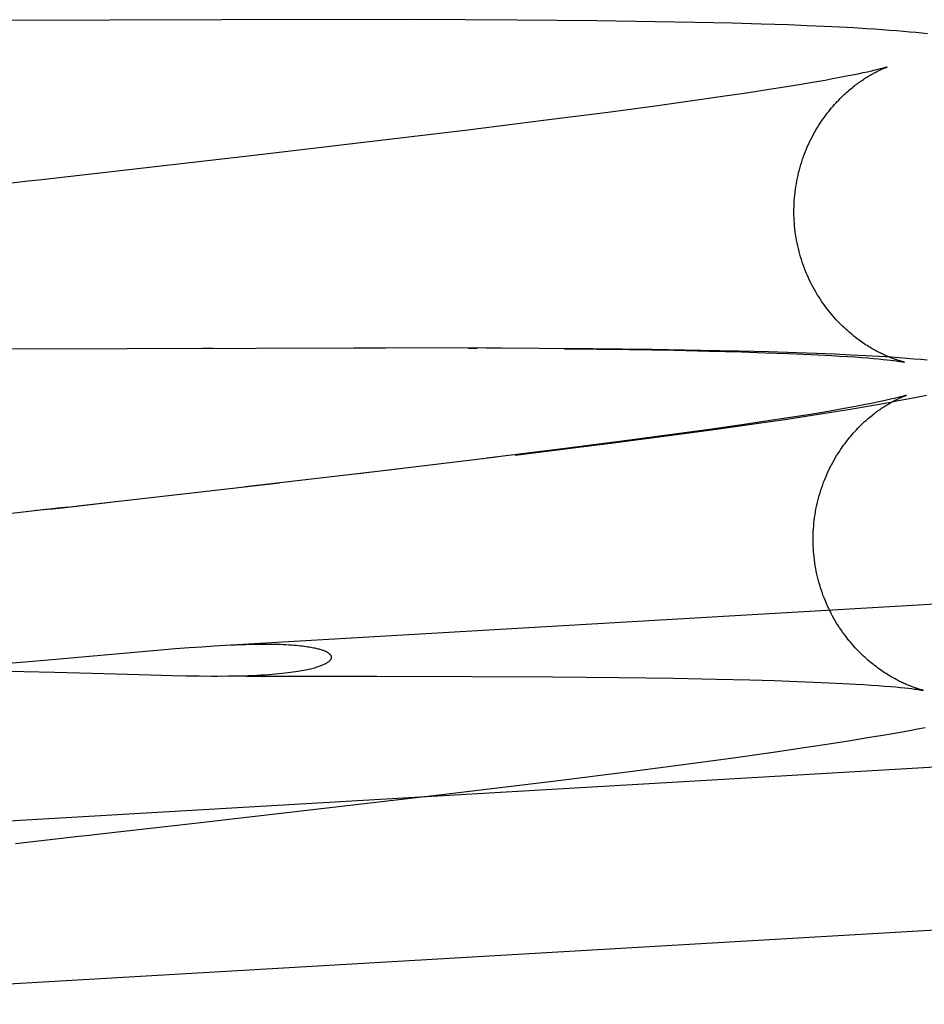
# Model space of a CAD drawing. Header units: inches. Extents: x 0 to 184, y 0 to 119.
# Tile 82 of 114: x 109.831 to 109.938, y 44.328 to 44.444. Entities that reach past the tile are written whole.
import ezdxf

# ---------------------------------------------------------------- set-up
doc = ezdxf.new("R2010")
doc.units = ezdxf.units.IN
doc.header["$LTSCALE"] = 10.121375
doc.header["$MEASUREMENT"] = 0
doc.linetypes.add('HIDDEN', pattern=[0.2, 0.1, -0.1])
doc.layers.add('DEFAULT_2', color=8, linetype='HIDDEN')

msp = doc.modelspace()

# ---------------------------------------------------------------- linework, layer by layer
at = {"layer": 'DEFAULT_2', "color": 8, "linetype": 'HIDDEN'}
for p, q in [((109.85463, 44.44441), (109.79975, 44.44424)), ((109.87735, 44.44442), (109.85463, 44.44441)), ((109.88964, 44.44436), (109.87735, 44.44442)), ((109.89908, 44.44428), (109.88964, 44.44436)), ((109.90599, 44.44418), (109.89908, 44.44428)), ((109.91068, 44.4441), (109.90599, 44.44418)), ((109.91514, 44.44399), (109.91068, 44.4441)), ((109.91856, 44.4439), (109.91514, 44.44399)), ((109.9218, 44.44379), (109.91856, 44.4439)), ((109.92403, 44.4437), (109.9218, 44.44379)), ((109.92604, 44.44361), (109.92403, 44.4437)), ((109.92785, 44.44353), (109.92604, 44.44361)), ((109.92951, 44.44344), (109.92785, 44.44353)), ((109.93104, 44.44334), (109.92951, 44.44344)), ((109.932, 44.44328), (109.93104, 44.44334)), ((109.93292, 44.44322), (109.932, 44.44328)), ((109.93379, 44.44315), (109.93292, 44.44322)), ((109.93462, 44.44309), (109.93379, 44.44315)), ((109.93542, 44.44302), (109.93462, 44.44309)), ((109.93618, 44.44295), (109.93542, 44.44302)), ((109.9369, 44.44288), (109.93618, 44.44295)), ((109.9376, 44.44281), (109.9369, 44.44288)), ((109.93827, 44.44273), (109.9376, 44.44281)), ((109.93239, 44.4385), (109.93204, 44.43842)), ((109.93267, 44.43857), (109.93239, 44.4385)), ((109.92703, 44.43739), (109.92613, 44.43722)), ((109.92788, 44.43754), (109.92703, 44.43739)), ((109.92866, 44.4377), (109.92788, 44.43754)), ((109.92938, 44.43784), (109.92866, 44.4377)), ((109.93004, 44.43797), (109.92938, 44.43784)), ((109.93063, 44.4381), (109.93004, 44.43797)), ((109.93117, 44.43821), (109.93063, 44.4381)), ((109.93163, 44.43832), (109.93117, 44.43821)), ((109.93204, 44.43842), (109.93163, 44.43832)), ((109.92134, 44.43641), (109.91949, 44.43612)), ((109.92307, 44.4367), (109.92134, 44.43641)), ((109.92466, 44.43697), (109.92307, 44.4367)), ((109.92613, 44.43722), (109.92466, 44.43697)), ((109.91398, 44.43529), (109.91014, 44.43474)), ((109.91684, 44.43571), (109.91398, 44.43529)), ((109.91949, 44.43612), (109.91684, 44.43571)), ((109.90601, 44.43417), (109.90069, 44.43346)), ((109.91014, 44.43474), (109.90601, 44.43417)), ((109.90069, 44.43346), (109.89305, 44.43248)), ((109.89305, 44.43248), (109.88378, 44.43132)), ((109.88378, 44.43132), (109.87276, 44.43)), ((109.87276, 44.43), (109.85875, 44.42836)), ((109.78283, 44.40529), (109.87401, 44.40549)), ((109.85232, 44.40546), (109.85355, 44.40547)), ((109.88778, 44.40545), (109.87031, 44.40548)), ((109.88381, 44.40545), (109.88489, 44.40545)), ((109.89855, 44.40538), (109.88597, 44.40544)), ((109.89526, 44.40538), (109.90292, 44.40528)), ((109.90564, 44.40529), (109.89855, 44.40538)), ((109.90292, 44.40528), (109.90824, 44.4052)), ((109.9114, 44.40519), (109.90564, 44.40529)), ((109.90824, 44.4052), (109.91238, 44.40511)), ((109.91595, 44.4051), (109.9114, 44.40519)), ((109.91238, 44.40511), (109.91622, 44.40501)), ((109.91944, 44.40501), (109.91595, 44.4051)), ((109.91622, 44.40501), (109.91907, 44.40492)), ((109.91907, 44.40492), (109.92172, 44.40482)), ((109.92278, 44.4049), (109.91944, 44.40501)), ((109.92172, 44.40482), (109.92357, 44.40474)), ((109.92513, 44.40482), (109.92278, 44.4049)), ((109.92357, 44.40474), (109.92529, 44.40466)), ((109.92727, 44.40473), (109.92513, 44.40482)), ((109.92529, 44.40466), (109.92688, 44.40458)), ((109.92919, 44.40464), (109.92727, 44.40473)), ((109.93093, 44.40455), (109.92919, 44.40464)), ((109.92688, 44.40458), (109.92786, 44.40452)), ((109.92786, 44.40452), (109.92879, 44.40447)), ((109.92879, 44.40447), (109.92966, 44.40441)), ((109.92966, 44.40441), (109.93046, 44.40435)), ((109.93046, 44.40435), (109.9312, 44.40429)), ((109.93253, 44.40446), (109.93093, 44.40455)), ((109.9312, 44.40429), (109.93187, 44.40424)), ((109.93187, 44.40424), (109.93247, 44.40418)), ((109.93247, 44.40418), (109.93301, 44.40413)), ((109.93401, 44.40437), (109.93253, 44.40446)), ((109.93301, 44.40413), (109.93349, 44.40408)), ((109.93349, 44.40408), (109.9339, 44.40403)), ((109.9339, 44.40403), (109.93427, 44.40399)), ((109.93494, 44.4043), (109.93401, 44.40437)), ((109.93583, 44.40424), (109.93494, 44.4043)), ((109.93668, 44.40417), (109.93583, 44.40424)), ((109.93749, 44.4041), (109.93668, 44.40417)), ((109.93826, 44.40403), (109.93749, 44.4041)), ((109.93093, 44.39876), (109.93015, 44.39861)), ((109.93073, 44.3985), (109.93237, 44.39878)), ((109.93165, 44.3989), (109.93093, 44.39876)), ((109.93231, 44.39904), (109.93165, 44.3989)), ((109.93291, 44.39916), (109.93231, 44.39904)), ((109.93237, 44.39878), (109.93388, 44.39905)), ((109.93344, 44.39928), (109.93291, 44.39916)), ((109.93391, 44.39939), (109.93344, 44.39928)), ((109.93388, 44.39905), (109.93482, 44.39923)), ((109.93431, 44.39948), (109.93391, 44.39939)), ((109.93466, 44.39957), (109.93431, 44.39948)), ((109.93495, 44.39964), (109.93466, 44.39957)), ((109.93482, 44.39923), (109.93572, 44.3994)), ((109.93572, 44.3994), (109.93657, 44.39956)), ((109.93657, 44.39956), (109.93738, 44.39972)), ((109.93738, 44.39972), (109.93815, 44.39988)), ((109.92534, 44.39776), (109.92361, 44.39748)), ((109.9246, 44.3975), (109.92687, 44.39786)), ((109.92694, 44.39803), (109.92534, 44.39776)), ((109.92687, 44.39786), (109.92891, 44.39819)), ((109.9284, 44.39829), (109.92694, 44.39803)), ((109.92931, 44.39845), (109.9284, 44.39829)), ((109.92891, 44.39819), (109.93073, 44.3985)), ((109.93015, 44.39861), (109.92931, 44.39845)), ((109.91355, 44.3959), (109.91798, 44.39652)), ((109.91912, 44.39678), (109.91626, 44.39636)), ((109.91798, 44.39652), (109.92136, 44.39701)), ((109.92177, 44.39719), (109.91912, 44.39678)), ((109.92136, 44.39701), (109.9246, 44.3975)), ((109.92361, 44.39748), (109.92177, 44.39719)), ((109.90794, 44.39514), (109.91355, 44.3959)), ((109.91242, 44.39581), (109.90828, 44.39524)), ((109.91626, 44.39636), (109.91242, 44.39581)), ((109.85369, 44.37015), (110.27964, 44.39501)), ((109.89156, 44.39305), (109.90102, 44.39423)), ((109.90297, 44.39453), (109.89533, 44.39354)), ((109.90102, 44.39423), (109.90794, 44.39514)), ((109.90828, 44.39524), (109.90297, 44.39453)), ((109.89533, 44.39354), (109.88606, 44.39239)), ((109.88938, 44.39278), (109.89156, 44.39305)), ((109.88717, 44.39251), (109.87045, 44.39053)), ((109.87578, 44.39114), (109.85742, 44.38901)), ((109.78643, 44.34689), (110.32431, 44.37829)), ((109.83492, 44.36857), (109.84646, 44.3696)), ((109.84646, 44.3696), (109.84909, 44.36982)), ((109.84909, 44.36982), (109.85072, 44.36994)), ((109.85072, 44.36994), (109.85225, 44.37005)), ((109.85225, 44.37005), (109.85369, 44.37015)), ((109.83129, 44.36827), (109.83492, 44.36857)), ((109.82877, 44.36807), (109.83129, 44.36827)), ((109.83116, 44.36708), (109.82863, 44.36712)), ((109.83477, 44.367), (109.83116, 44.36708)), ((109.83924, 44.36688), (109.83477, 44.367)), ((109.84615, 44.36667), (109.83924, 44.36688)), ((109.84877, 44.3666), (109.84615, 44.36667)), ((109.8504, 44.36656), (109.84877, 44.3666)), ((109.85193, 44.36654), (109.8504, 44.36656)), ((109.85339, 44.36653), (109.85193, 44.36654)), ((109.85752, 44.36654), (109.873, 44.36655)), ((109.873, 44.36655), (109.88427, 44.36653)), ((109.88427, 44.36653), (109.89382, 44.36647)), ((109.89382, 44.36647), (109.90173, 44.3664)), ((109.90173, 44.3664), (109.90816, 44.3663)), ((109.90816, 44.3663), (109.91326, 44.36621)), ((109.91326, 44.36621), (109.9172, 44.36611)), ((109.9172, 44.36611), (109.92013, 44.36602)), ((109.92013, 44.36602), (109.92287, 44.36593)), ((109.92287, 44.36593), (109.92478, 44.36586)), ((109.92478, 44.36586), (109.92657, 44.36578)), ((109.92657, 44.36578), (109.92823, 44.3657)), ((109.92823, 44.3657), (109.92977, 44.36561)), ((109.92977, 44.36561), (109.93071, 44.36555)), ((109.93071, 44.36555), (109.9316, 44.3655)), ((109.9316, 44.3655), (109.93243, 44.36544)), ((109.93243, 44.36544), (109.93319, 44.36538)), ((109.93319, 44.36538), (109.93389, 44.36532)), ((109.93389, 44.36532), (109.93452, 44.36527)), ((109.93452, 44.36527), (109.93508, 44.36522)), ((109.93508, 44.36522), (109.93558, 44.36517)), ((109.93558, 44.36517), (109.93602, 44.36512)), ((109.93602, 44.36512), (109.9364, 44.36507)), ((109.9364, 44.36507), (109.93673, 44.36503)), ((109.93615, 44.36012), (109.93709, 44.36029)), ((109.93709, 44.36029), (109.93799, 44.36046)), ((109.92914, 44.35893), (109.93118, 44.35926)), ((109.93118, 44.35926), (109.933, 44.35956)), ((109.933, 44.35956), (109.93464, 44.35985)), ((109.93464, 44.35985), (109.93615, 44.36012)), ((109.78756, 44.32763), (110.32543, 44.35902)), ((109.92025, 44.35759), (109.92364, 44.35808)), ((109.92364, 44.35808), (109.92687, 44.35857)), ((109.92687, 44.35857), (109.92914, 44.35893)), ((109.91022, 44.3562), (109.91582, 44.35696)), ((109.91582, 44.35696), (109.92025, 44.35759)), ((109.90329, 44.3553), (109.91022, 44.3562)), ((109.89384, 44.35411), (109.90329, 44.3553)), ((109.88038, 44.35249), (109.89384, 44.35411)), ((109.85142, 44.34913), (109.88038, 44.35249))]:
    msp.add_line(p, q, dxfattribs=at)
for points in [[(109.92248, 44.4206), (109.92247, 44.42091), (109.92245, 44.42125), (109.92245, 44.42159), (109.92245, 44.42193), (109.92246, 44.42227), (109.92247, 44.42261), (109.92249, 44.42295), (109.92251, 44.42329), (109.92254, 44.42362), (109.92258, 44.42396), (109.92262, 44.4243), (109.92267, 44.42463), (109.92273, 44.42496), (109.92279, 44.42529), (109.92285, 44.42563), (109.92293, 44.42595), (109.923, 44.42628), (109.92309, 44.4266), (109.92318, 44.42693), (109.92327, 44.42725), (109.92337, 44.42756), (109.92347, 44.42788), (109.92358, 44.42819), (109.9237, 44.4285), (109.92382, 44.4288), (109.92394, 44.42911), (109.92407, 44.42941), (109.9242, 44.4297), (109.92434, 44.42999), (109.92448, 44.43028), (109.92463, 44.43056), (109.92477, 44.43084), (109.92493, 44.43111), (109.92508, 44.43138), (109.92524, 44.43164), (109.9254, 44.4319), (109.92556, 44.43215), (109.92573, 44.43239), (109.92589, 44.43263), (109.92606, 44.43287), (109.92623, 44.4331), (109.9264, 44.43332), (109.92657, 44.43354), (109.92674, 44.43375), (109.92691, 44.43395), (109.92708, 44.43415), (109.92725, 44.43434), (109.92742, 44.43453), (109.92758, 44.43471), (109.92775, 44.43488), (109.92792, 44.43505), (109.92808, 44.43522), (109.92824, 44.43537), (109.9284, 44.43553), (109.92856, 44.43567), (109.92872, 44.43581), (109.92887, 44.43595), (109.92903, 44.43608), (109.92918, 44.43621), (109.92933, 44.43633), (109.92947, 44.43645), (109.92962, 44.43656), (109.92976, 44.43667), (109.9299, 44.43678), (109.93004, 44.43688), (109.93018, 44.43698), (109.93031, 44.43708), (109.93044, 44.43717), (109.93057, 44.43726), (109.9307, 44.43734), (109.93082, 44.43743), (109.93095, 44.43751), (109.93107, 44.43758), (109.93119, 44.43766), (109.93131, 44.43773), (109.93142, 44.43779), (109.93153, 44.43786), (109.93164, 44.43792), (109.93175, 44.43799), (109.93186, 44.43804), (109.93196, 44.4381), (109.93206, 44.43815), (109.93216, 44.43821), (109.93226, 44.43826), (109.93235, 44.4383), (109.93245, 44.43835), (109.93254, 44.43839), (109.93262, 44.43843), (109.93271, 44.43847), (109.93279, 44.43851), (109.93286, 44.43855), (109.93294, 44.43858), (109.93301, 44.43861), (109.93307, 44.43864), (109.93314, 44.43866), (109.93319, 44.43869), (109.93325, 44.43871), (109.9333, 44.43873), (109.93334, 44.43874), (109.93338, 44.43876), (109.93342, 44.43877), (109.93345, 44.43878), (109.93347, 44.43879), (109.93349, 44.4388), (109.9335, 44.4388), (109.9335, 44.4388)], [(109.9335, 44.4388), (109.9335, 44.4388), (109.93349, 44.4388), (109.93347, 44.43879), (109.93344, 44.43878), (109.93341, 44.43877), (109.93337, 44.43876), (109.93332, 44.43875), (109.93325, 44.43873), (109.93318, 44.43871), (109.9331, 44.43869), (109.93301, 44.43866), (109.93291, 44.43863), (109.9328, 44.4386), (109.93267, 44.43857)], [(109.85875, 44.42836), (109.8329, 44.4254), (109.83164, 44.42526), (109.82285, 44.42426)], [(109.93554, 44.4038), (109.93554, 44.4038), (109.93554, 44.4038), (109.93553, 44.40381), (109.93551, 44.40381), (109.93549, 44.40382), (109.93546, 44.40382), (109.93542, 44.40383), (109.93538, 44.40384), (109.93533, 44.40385), (109.93528, 44.40387), (109.93523, 44.40388), (109.93517, 44.4039), (109.9351, 44.40392), (109.93503, 44.40394), (109.93496, 44.40396), (109.93488, 44.40398), (109.9348, 44.40401), (109.93472, 44.40404), (109.93463, 44.40407), (109.93454, 44.4041), (109.93445, 44.40413), (109.93435, 44.40416), (109.93425, 44.4042), (109.93415, 44.40424), (109.93404, 44.40428), (109.93393, 44.40432), (109.93382, 44.40436), (109.93371, 44.40441), (109.9336, 44.40446), (109.93348, 44.40451), (109.93336, 44.40456), (109.93324, 44.40462), (109.93311, 44.40467), (109.93299, 44.40473), (109.93286, 44.40479), (109.93273, 44.40486), (109.93259, 44.40493), (109.93246, 44.405), (109.93232, 44.40507), (109.93217, 44.40514), (109.93203, 44.40522), (109.93188, 44.40531), (109.93173, 44.40539), (109.93158, 44.40548), (109.93143, 44.40557), (109.93127, 44.40567), (109.93111, 44.40577), (109.93095, 44.40587), (109.93079, 44.40598), (109.93062, 44.4061), (109.93045, 44.40621), (109.93028, 44.40634), (109.9301, 44.40646), (109.92992, 44.4066), (109.92974, 44.40673), (109.92956, 44.40688), (109.92938, 44.40702), (109.92919, 44.40718), (109.929, 44.40734), (109.92882, 44.4075), (109.92862, 44.40767), (109.92843, 44.40785), (109.92824, 44.40803), (109.92805, 44.40822), (109.92785, 44.40842), (109.92766, 44.40862), (109.92746, 44.40883), (109.92727, 44.40904), (109.92708, 44.40926), (109.92689, 44.40949), (109.9267, 44.40972), (109.92651, 44.40995), (109.92632, 44.4102), (109.92613, 44.41044), (109.92595, 44.4107), (109.92577, 44.41096), (109.92559, 44.41122), (109.92542, 44.41149), (109.92525, 44.41176), (109.92508, 44.41204), (109.92492, 44.41232), (109.92476, 44.4126), (109.92461, 44.41289), (109.92446, 44.41319), (109.92431, 44.41348), (109.92417, 44.41378), (109.92404, 44.41409), (109.92391, 44.41439), (109.92378, 44.4147), (109.92366, 44.41502), (109.92355, 44.41533), (109.92344, 44.41565), (109.92333, 44.41597), (109.92323, 44.41629), (109.92314, 44.41662), (109.92305, 44.41694), (109.92297, 44.41727), (109.9229, 44.4176), (109.92283, 44.41793), (109.92276, 44.41827), (109.9227, 44.4186), (109.92265, 44.41894), (109.92261, 44.41927), (109.92257, 44.41961), (109.92253, 44.41995), (109.9225, 44.42029), (109.92248, 44.4206)], [(109.93427, 44.40399), (109.93458, 44.40395), (109.93472, 44.40393), (109.93484, 44.40392), (109.93495, 44.4039), (109.93506, 44.40388), (109.93515, 44.40387), (109.93523, 44.40386), (109.9353, 44.40385), (109.93536, 44.40384), (109.93541, 44.40383), (109.93545, 44.40382), (109.93549, 44.40381), (109.93551, 44.40381), (109.93553, 44.40381), (109.93554, 44.4038)], [(109.92475, 44.38167), (109.92474, 44.38198), (109.92473, 44.38232), (109.92472, 44.38266), (109.92472, 44.383), (109.92473, 44.38334), (109.92474, 44.38368), (109.92476, 44.38401), (109.92479, 44.38435), (109.92482, 44.38469), (109.92485, 44.38503), (109.9249, 44.38536), (109.92495, 44.3857), (109.925, 44.38603), (109.92506, 44.38636), (109.92513, 44.38669), (109.9252, 44.38702), (109.92528, 44.38735), (109.92536, 44.38767), (109.92545, 44.38799), (109.92554, 44.38831), (109.92564, 44.38863), (109.92575, 44.38894), (109.92586, 44.38926), (109.92597, 44.38957), (109.92609, 44.38987), (109.92621, 44.39017), (109.92634, 44.39047), (109.92647, 44.39077), (109.92661, 44.39106), (109.92675, 44.39134), (109.9269, 44.39162), (109.92705, 44.3919), (109.9272, 44.39218), (109.92735, 44.39244), (109.92751, 44.39271), (109.92767, 44.39296), (109.92783, 44.39321), (109.928, 44.39346), (109.92816, 44.3937), (109.92833, 44.39394), (109.9285, 44.39416), (109.92867, 44.39439), (109.92884, 44.3946), (109.92901, 44.39481), (109.92918, 44.39502), (109.92935, 44.39522), (109.92952, 44.39541), (109.92969, 44.3956), (109.92986, 44.39578), (109.93002, 44.39595), (109.93019, 44.39612), (109.93035, 44.39628), (109.93051, 44.39644), (109.93067, 44.39659), (109.93083, 44.39674), (109.93099, 44.39688), (109.93115, 44.39702), (109.9313, 44.39715), (109.93145, 44.39728), (109.9316, 44.3974), (109.93175, 44.39752), (109.93189, 44.39763), (109.93203, 44.39774), (109.93217, 44.39785), (109.93231, 44.39795), (109.93245, 44.39805), (109.93258, 44.39814), (109.93271, 44.39824), (109.93284, 44.39832), (109.93297, 44.39841), (109.9331, 44.39849), (109.93322, 44.39857), (109.93334, 44.39865), (109.93346, 44.39872), (109.93358, 44.39879), (109.93369, 44.39886), (109.9338, 44.39893), (109.93392, 44.39899), (109.93402, 44.39905), (109.93413, 44.39911), (109.93423, 44.39917), (109.93434, 44.39922), (109.93443, 44.39927), (109.93453, 44.39932), (109.93463, 44.39937), (109.93472, 44.39942), (109.93481, 44.39946), (109.93489, 44.3995), (109.93498, 44.39954), (109.93506, 44.39958), (109.93514, 44.39961), (109.93521, 44.39964), (109.93528, 44.39967), (109.93535, 44.3997), (109.93541, 44.39973), (109.93547, 44.39975), (109.93552, 44.39977), (109.93557, 44.39979), (109.93561, 44.39981), (109.93565, 44.39983), (109.93569, 44.39984), (109.93572, 44.39985), (109.93574, 44.39986), (109.93576, 44.39986), (109.93577, 44.39987), (109.93577, 44.39987)], [(109.93577, 44.39987), (109.93577, 44.39987), (109.93576, 44.39986), (109.93574, 44.39986), (109.93572, 44.39985), (109.93568, 44.39984), (109.93564, 44.39983), (109.93559, 44.39981), (109.93553, 44.39979), (109.93546, 44.39977), (109.93538, 44.39975), (109.93529, 44.39973), (109.93518, 44.3997), (109.93507, 44.39967), (109.93495, 44.39964)], [(109.83664, 44.38664), (109.83789, 44.38678), (109.86146, 44.38947)], [(109.83412, 44.38635), (109.83538, 44.38649), (109.84142, 44.38718)], [(109.83412, 44.38635), (109.82638, 44.38547), (109.82513, 44.38533), (109.8191, 44.38465)], [(109.83643, 44.38661), (109.83517, 44.38647), (109.83392, 44.38633), (109.83267, 44.38619)], [(109.93781, 44.36487), (109.93781, 44.36487), (109.93781, 44.36487), (109.9378, 44.36487), (109.93778, 44.36488), (109.93775, 44.36488), (109.93772, 44.36489), (109.93769, 44.3649), (109.93764, 44.36491), (109.9376, 44.36492), (109.93755, 44.36494), (109.93749, 44.36495), (109.93743, 44.36497), (109.93736, 44.36499), (109.93729, 44.36501), (109.93722, 44.36503), (109.93714, 44.36505), (109.93706, 44.36508), (109.93698, 44.36511), (109.93689, 44.36514), (109.9368, 44.36517), (109.9367, 44.3652), (109.9366, 44.36524), (109.9365, 44.36527), (109.9364, 44.36531), (109.9363, 44.36535), (109.93619, 44.36539), (109.93608, 44.36544), (109.93597, 44.36548), (109.93585, 44.36553), (109.93574, 44.36558), (109.93562, 44.36563), (109.93549, 44.36569), (109.93537, 44.36575), (109.93524, 44.36581), (109.93511, 44.36587), (109.93498, 44.36593), (109.93485, 44.366), (109.93471, 44.36607), (109.93457, 44.36614), (109.93443, 44.36622), (109.93428, 44.3663), (109.93414, 44.36638), (109.93399, 44.36647), (109.93384, 44.36656), (109.93368, 44.36665), (109.93352, 44.36675), (109.93337, 44.36685), (109.9332, 44.36695), (109.93304, 44.36706), (109.93287, 44.36717), (109.9327, 44.36729), (109.93253, 44.36742), (109.93235, 44.36754), (109.93218, 44.36768), (109.932, 44.36781), (109.93182, 44.36796), (109.93163, 44.36811), (109.93145, 44.36826), (109.93126, 44.36842), (109.93107, 44.36858), (109.93088, 44.36876), (109.93069, 44.36893), (109.9305, 44.36912), (109.9303, 44.36931), (109.93011, 44.3695), (109.92992, 44.3697), (109.92972, 44.36991), (109.92953, 44.37012), (109.92934, 44.37034), (109.92914, 44.37057), (109.92895, 44.3708), (109.92877, 44.37104), (109.92858, 44.37128), (109.92839, 44.37153), (109.92821, 44.37178), (109.92803, 44.37204), (109.92786, 44.3723), (109.92768, 44.37257), (109.92751, 44.37284), (109.92735, 44.37312), (109.92719, 44.3734), (109.92703, 44.37368), (109.92687, 44.37397), (109.92673, 44.37427), (109.92658, 44.37456), (109.92644, 44.37486), (109.92631, 44.37517), (109.92618, 44.37547), (109.92605, 44.37578), (109.92593, 44.37609), (109.92582, 44.37641), (109.92571, 44.37673), (109.9256, 44.37704), (109.9255, 44.37737), (109.92541, 44.37769), (109.92532, 44.37802), (109.92524, 44.37834), (109.92517, 44.37867), (109.9251, 44.379), (109.92503, 44.37934), (109.92498, 44.37967), (109.92492, 44.38001), (109.92488, 44.38034), (109.92484, 44.38068), (109.9248, 44.38102), (109.92477, 44.38135), (109.92475, 44.38167)], [(109.85437, 44.37019), (109.85504, 44.37022), (109.85568, 44.37025), (109.85629, 44.37028), (109.85687, 44.3703), (109.85744, 44.37032), (109.85798, 44.37034), (109.85849, 44.37035), (109.85898, 44.37035), (109.85946, 44.37036), (109.85991, 44.37036), (109.86034, 44.37035), (109.86075, 44.37035), (109.86115, 44.37034), (109.86152, 44.37033), (109.86188, 44.37031), (109.86222, 44.3703), (109.86255, 44.37028), (109.86286, 44.37026), (109.86315, 44.37024), (109.86343, 44.37022), (109.86369, 44.37019), (109.86393, 44.37017), (109.86417, 44.37014), (109.86439, 44.37011), (109.8646, 44.37008), (109.86479, 44.37005), (109.86498, 44.37003), (109.86515, 44.37), (109.86532, 44.36997), (109.86547, 44.36993), (109.86562, 44.3699), (109.86576, 44.36987), (109.86589, 44.36984), (109.86601, 44.36981), (109.86613, 44.36978), (109.86624, 44.36975), (109.86635, 44.36971), (109.86644, 44.36968), (109.86653, 44.36965), (109.86662, 44.36962), (109.8667, 44.36959), (109.86678, 44.36956), (109.86685, 44.36953), (109.86691, 44.3695), (109.86697, 44.36947), (109.86703, 44.36944), (109.86709, 44.36941), (109.86714, 44.36938), (109.86718, 44.36935), (109.86723, 44.36932), (109.86727, 44.36929), (109.86731, 44.36926), (109.86734, 44.36923), (109.86737, 44.3692), (109.8674, 44.36917), (109.86743, 44.36915), (109.86745, 44.36912), (109.86748, 44.36909), (109.8675, 44.36906), (109.86751, 44.36903), (109.86753, 44.36901), (109.86754, 44.36898), (109.86756, 44.36895), (109.86757, 44.36892), (109.86757, 44.3689), (109.86758, 44.36887), (109.86759, 44.36884), (109.86759, 44.36881), (109.86759, 44.36879), (109.86759, 44.36876), (109.86759, 44.36873), (109.86758, 44.3687), (109.86757, 44.36868), (109.86757, 44.36865), (109.86756, 44.36862), (109.86754, 44.36859), (109.86753, 44.36856), (109.86751, 44.36854), (109.8675, 44.36851), (109.86748, 44.36848), (109.86745, 44.36845), (109.86743, 44.36842), (109.8674, 44.36839), (109.86737, 44.36836), (109.86734, 44.36833), (109.8673, 44.36829), (109.86727, 44.36826), (109.86722, 44.36823), (109.86718, 44.3682), (109.86713, 44.36817), (109.86708, 44.36813), (109.86703, 44.3681), (109.86697, 44.36806), (109.86691, 44.36803), (109.86684, 44.36799), (109.86677, 44.36796), (109.86669, 44.36792), (109.86661, 44.36788), (109.86653, 44.36785), (109.86643, 44.36781), (109.86634, 44.36777), (109.86623, 44.36773), (109.86612, 44.36769), (109.866, 44.36765), (109.86587, 44.36761), (109.86574, 44.36757), (109.86559, 44.36752), (109.86544, 44.36748), (109.86528, 44.36744), (109.86512, 44.3674), (109.86494, 44.36736), (109.86475, 44.36731), (109.86455, 44.36727), (109.86434, 44.36723), (109.86411, 44.36718), (109.86387, 44.36714), (109.86362, 44.3671), (109.86335, 44.36706), (109.86307, 44.36701), (109.86276, 44.36697), (109.86244, 44.36693), (109.86211, 44.36689), (109.86176, 44.36685), (109.86139, 44.36682), (109.861, 44.36678), (109.86059, 44.36675), (109.86017, 44.36672), (109.85973, 44.36669), (109.85927, 44.36666), (109.85878, 44.36663), (109.85828, 44.36661), (109.85775, 44.36659), (109.8572, 44.36657), (109.85662, 44.36656), (109.85602, 44.36655), (109.8554, 44.36654), (109.85475, 44.36653)], [(109.85752, 44.36654), (109.85408, 44.36653), (109.85339, 44.36653)], [(109.93673, 44.36503), (109.93702, 44.365), (109.93714, 44.36498), (109.93725, 44.36496), (109.93735, 44.36495), (109.93744, 44.36493), (109.93751, 44.36492), (109.93758, 44.36491), (109.93764, 44.3649), (109.93769, 44.36489), (109.93773, 44.36489), (109.93776, 44.36488), (109.93779, 44.36487), (109.93781, 44.36487)], [(109.83013, 44.34671), (109.83766, 44.34756), (109.83891, 44.3477), (109.84017, 44.34785), (109.85142, 44.34913)]]:
    msp.add_lwpolyline(points, dxfattribs=at)

doc.saveas('drawing.dxf')
